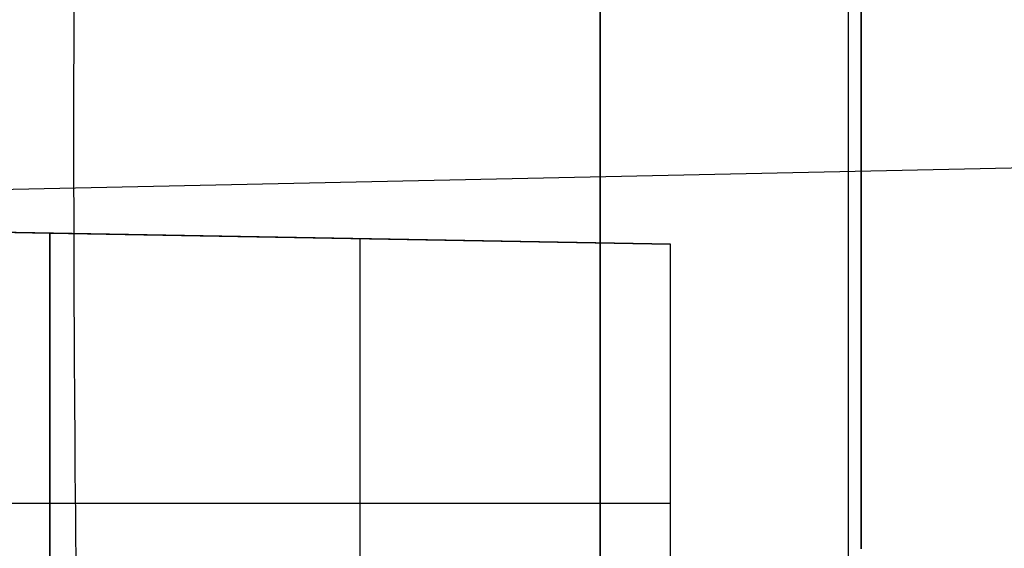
# Model space of a CAD drawing. Extents: x -8 to 8, y 0 to 107.
# Tile 191 of 256: x -3.98 to -1.92, y 31.45 to 32.56. Entities that reach past the tile are written whole.
import ezdxf

# ---------------------------------------------------------------- set-up
doc = ezdxf.new("R2010")
doc.units = 0
doc.layers.add('COUPLER_CASE', color=7, linetype='CONTINUOUS')
doc.layers.add('COUPLER_PCB', color=7, linetype='CONTINUOUS')

msp = doc.modelspace()

# ---------------------------------------------------------------- linework, layer by layer
at = {"layer": 'COUPLER_CASE', "color": 9}
for p, q in [((-2.7628, 31.3451, 17.4405), (-2.7628, 37.5452, 17.4405)), ((-2.7628, 37.5452, 18.8406), (-2.7628, 31.3451, 18.8406)), ((-2.7628, 37.5452, 18.1405), (-2.7628, 31.3451, 18.1405)), ((-2.7628, 26.419, 131.6584), (-2.7628, 33.309, 131.6584)), ((-2.7628, 33.309, 132.9086), (-2.7628, 26.419, 132.9086)), ((-2.7628, 33.309, 132.2835), (-2.7628, 26.419, 132.2835))]:
    msp.add_line(p, q, dxfattribs=at)
at = {"layer": 'COUPLER_CASE', "color": 254}
for p, q in [((-2.2424, 31.2148, 8.2411), (-2.2424, 33.2548, 11.2239)), ((-5.9153, 32.1627, 9.7974), (1.4297, 32.3215, 9.6888)), ((-2.6153, 32.0898, 9.5377), (-5.9153, 32.1474, 9.775)), ((-5.9153, 32.1474, 18.5905), (-3.9153, 32.1125, 18.5556)), ((-2.6153, 32.0898, 14.0641), (-5.9153, 32.1474, 14.0641)), ((-3.9153, 30.9823, 16.3556), (-3.9153, 32.1125, 16.3556)), ((-3.9153, 32.1125, 16.3556), (-3.9153, 32.1125, 18.5556)), ((-3.9153, 32.1125, 18.5556), (-3.9153, 30.9823, 18.5556)), ((-3.9153, 32.1125, 16.3556), (-2.6153, 32.0898, 16.3329)), ((-3.9153, 30.9823, 17.4556), (-3.9153, 32.1125, 17.4556)), ((-3.2653, 30.9937, 16.3443), (-3.2653, 32.1012, 16.3443)), ((-2.6153, 31.2097, 8.2509), (-2.6153, 32.0898, 9.5377)), ((-2.6153, 32.0898, 16.3329), (-2.6153, 32.0898, 9.5377)), ((-2.6153, 31.005, 16.3329), (-2.6153, 32.0898, 16.3329)), ((-2.6153, 31.005, 12.2919), (-2.6153, 32.0898, 12.2919)), ((-5.9153, 31.5474, 18.5905), (-3.9153, 31.5474, 18.5556)), ((-3.9153, 31.5474, 16.3556), (-3.9153, 31.5474, 18.5556)), ((-3.9153, 31.5474, 16.3556), (-2.6153, 31.5474, 16.3329)), ((-2.6153, 31.5474, 8.7447), (-2.6153, 31.5474, 16.3329))]:
    msp.add_line(p, q, dxfattribs=at)
at = {"layer": 'COUPLER_CASE', "color": 254, "extrusion": (0.999562, 0.013809, -0.026174)}
msp.add_arc((30.979, 8.6908, -3.5772), 3, 270.0207, 325.6307, dxfattribs=at)
at = {"layer": 'COUPLER_PCB', "color": 254}
for p, q in [((-2.216, 31.4517, 82.6605), (-2.216, 34.2017, 82.6605)), ((-2.216, 34.2017, 92.6605), (-2.216, 31.4517, 92.6605)), ((-2.216, 31.4517, 81.4105), (-2.216, 34.2017, 81.4105)), ((-2.216, 34.2017, 93.9105), (-2.216, 31.4517, 93.9105)), ((-2.216, 31.4517, 82.0355), (-2.216, 34.2017, 82.0355)), ((-2.216, 31.4517, 93.2855), (-2.216, 34.2017, 93.2855)), ((-2.216, 31.4517, 57.1605), (-2.216, 34.2017, 57.1605)), ((-2.216, 34.2017, 67.1605), (-2.216, 31.4517, 67.1605)), ((-2.216, 31.4517, 55.9105), (-2.216, 34.2017, 55.9105)), ((-2.216, 34.2017, 68.4105), (-2.216, 31.4517, 68.4105)), ((-2.216, 31.4517, 56.5355), (-2.216, 34.2017, 56.5355)), ((-2.216, 31.4517, 67.7855), (-2.216, 34.2017, 67.7855))]:
    msp.add_line(p, q, dxfattribs=at)

doc.saveas('drawing.dxf')
